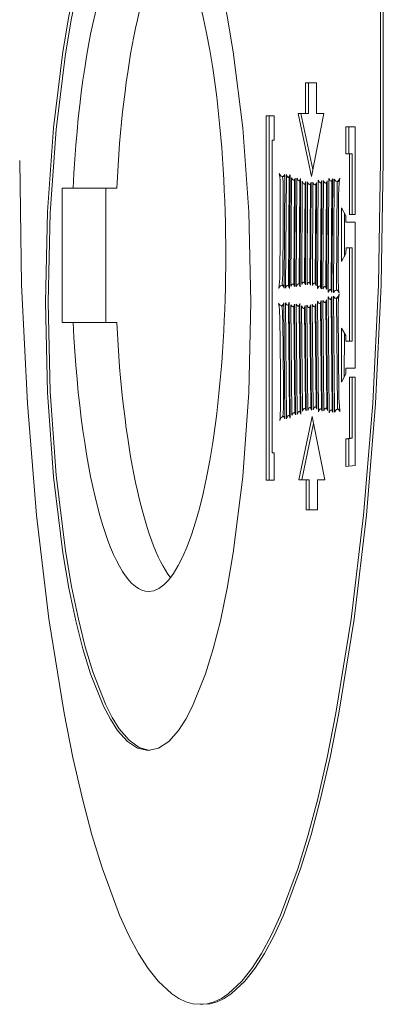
# Model space of a CAD drawing. Header units: millimetres. Extents: x -47038 to 86296, y -75637 to 48966.
# Tile 198 of 256: x -32411 to -32399, y 30366 to 30399. Entities that reach past the tile are written whole.
import ezdxf

# ---------------------------------------------------------------- set-up
doc = ezdxf.new("R2010")
doc.units = ezdxf.units.MM
doc.layers.add('00 - nowa technologia myjni_Nr_pióra__95', color=7, linetype='Continuous', lineweight=20, true_color=0x7c7c7c)
doc.layers.add('XREF', color=8, linetype='Continuous', lineweight=9)

# ---------------------------------------------------------------- blocks, each defined once
blk = doc.blocks.new('parter 2025.10.15')
at = {"layer": '00 - nowa technologia myjni_Nr_pióra__95', "color": 8, "linetype": 'Continuous', "lineweight": 5}
for p, q in [((606.1697, 2495.2202), (606.1697, 2498.3431)), ((606.1795, 2495.2202), (606.1795, 2498.3431)), ((605.9198, 2495.4799), (605.9198, 2495.3774)), ((605.9565, 2495.4799), (605.9198, 2495.4799)), ((605.9294, 2495.4799), (605.9294, 2495.3774)), ((605.9565, 2495.3774), (605.9565, 2495.4799)), ((605.8149, 2495.37), (605.7879, 2495.37)), ((605.7879, 2495.37), (605.7879, 2494.1506)), ((605.7977, 2495.37), (605.7977, 2494.1506)), ((605.8149, 2495.2882), (605.8149, 2495.37)), ((605.9198, 2495.3774), (605.8946, 2495.3774)), ((605.8946, 2495.3774), (605.939, 2495.1662)), ((605.9044, 2495.3774), (605.9436, 2495.19)), ((605.9294, 2495.3774), (605.9198, 2495.3774)), ((605.939, 2495.1662), (605.981, 2495.3774)), ((605.981, 2495.3774), (605.9565, 2495.3774)), ((606.0646, 2495.3328), (606.0548, 2495.3328)), ((606.0855, 2495.3328), (606.0548, 2495.3328)), ((606.0548, 2495.3328), (606.0548, 2495.2425)), ((606.0855, 2495.3328), (606.0646, 2495.3328)), ((606.0646, 2495.3328), (606.0646, 2495.2425)), ((606.0855, 2495.0398), (606.0855, 2495.3328)), ((605.8081, 2494.2421), (605.8081, 2495.2882)), ((605.8081, 2495.2882), (605.8149, 2495.2882)), ((606.0548, 2495.2425), (606.0661, 2495.2428)), ((606.0759, 2495.2428), (606.0661, 2495.2428)), ((606.0661, 2495.2428), (606.0661, 2495.0398)), ((606.0759, 2495.2428), (606.0759, 2495.0398)), ((605.8476, 2494.7933), (605.8499, 2495.1735)), ((605.8554, 2495.1729), (605.8531, 2494.7926)), ((605.8655, 2494.7914), (605.8677, 2495.1717)), ((605.8499, 2495.1662), (605.842, 2495.1662)), ((605.8676, 2495.1637), (605.8618, 2495.1637)), ((605.8651, 2495.1637), (605.8629, 2494.8018)), ((605.8731, 2495.1625), (605.8709, 2494.8)), ((605.8854, 2495.154), (605.8795, 2495.154)), ((605.8828, 2495.154), (605.8807, 2494.8067)), ((605.8833, 2494.7987), (605.8854, 2495.1613)), ((605.8909, 2495.1613), (605.8888, 2494.7981)), ((605.9031, 2495.1521), (605.8972, 2495.1521)), ((605.9007, 2495.1521), (605.8986, 2494.8073)), ((605.9012, 2494.7969), (605.9033, 2495.1601)), ((605.9088, 2495.1509), (605.9067, 2494.8052)), ((605.921, 2495.1412), (605.9152, 2495.1412)), ((605.9184, 2495.1412), (605.9164, 2494.8134)), ((605.919, 2494.8042), (605.921, 2495.1497)), ((605.9265, 2495.1491), (605.9245, 2494.8036)), ((605.9388, 2495.1396), (605.9329, 2495.1396)), ((605.9363, 2495.1396), (605.9343, 2494.8116)), ((605.9367, 2494.8024), (605.9388, 2495.1479)), ((605.9443, 2495.1476), (605.9424, 2494.8018)), ((605.9567, 2495.1384), (605.9509, 2495.1384)), ((605.9541, 2495.1384), (605.9521, 2494.8097)), ((605.9546, 2494.8009), (605.9567, 2495.1466)), ((605.9622, 2495.1546), (605.9601, 2494.7917)), ((605.9744, 2495.1451), (605.9689, 2495.1451)), ((605.972, 2495.1451), (605.9698, 2494.8)), ((605.9724, 2494.7905), (605.9746, 2495.1534)), ((605.98, 2495.1528), (605.9779, 2494.7902)), ((605.9923, 2495.1442), (605.9863, 2495.1442)), ((605.9897, 2495.1442), (605.9877, 2494.7981)), ((605.9903, 2494.789), (605.9924, 2495.1518)), ((605.9979, 2495.1601), (605.9956, 2494.7798)), ((606.0101, 2495.1509), (606.0045, 2495.1509)), ((606.0077, 2495.1509), (606.0054, 2494.7878)), ((606.008, 2494.7786), (606.0103, 2495.1589)), ((606.0158, 2495.1582), (606.0135, 2494.778)), ((606.0254, 2495.15), (606.0232, 2494.7865)), ((606.0328, 2495.15), (606.0243, 2495.15)), ((605.1062, 2495.1277), (605.1428, 2495.1277)), ((605.1062, 2494.6779), (605.1062, 2495.1277)), ((605.2888, 2495.1277), (605.1428, 2495.1277)), ((605.252, 2494.6779), (605.252, 2495.1277)), ((606.0286, 2494.8311), (606.0302, 2495.1033)), ((606.0547, 2495.0346), (606.0397, 2495.0618)), ((606.0397, 2495.0618), (606.0397, 2494.8824)), ((606.0495, 2495.0441), (606.0495, 2494.8992)), ((606.0661, 2495.0398), (606.0855, 2495.0398)), ((606.0547, 2495.0136), (606.0547, 2495.0346)), ((606.0855, 2495.0136), (606.0547, 2495.0136)), ((606.0855, 2494.525), (606.0855, 2495.0136)), ((606.0397, 2494.8824), (606.0548, 2494.9083)), ((606.0548, 2494.9083), (606.055, 2494.9278)), ((606.0646, 2494.9278), (606.055, 2494.9278)), ((606.055, 2494.9278), (606.0663, 2494.9275)), ((606.0646, 2494.9278), (606.076, 2494.9275)), ((606.0663, 2494.9275), (606.0661, 2494.6156)), ((606.076, 2494.9275), (606.0663, 2494.9275)), ((606.076, 2494.9275), (606.0759, 2494.6156)), ((605.8833, 2494.8067), (605.8772, 2494.8067)), ((605.9012, 2494.8073), (605.8951, 2494.8073)), ((605.919, 2494.8134), (605.9128, 2494.8134)), ((605.9369, 2494.8116), (605.9308, 2494.8116)), ((605.9546, 2494.8097), (605.9483, 2494.8097)), ((605.8476, 2494.8024), (605.8398, 2494.8024)), ((605.8655, 2494.8018), (605.8592, 2494.8018)), ((605.9724, 2494.8), (605.9662, 2494.8)), ((605.9903, 2494.7981), (605.9839, 2494.7981)), ((606.008, 2494.7878), (606.0019, 2494.7878)), ((606.0306, 2494.7865), (606.0222, 2494.7865)), ((605.8507, 2494.355), (605.8473, 2494.7432)), ((605.8529, 2494.7438), (605.8561, 2494.3559)), ((605.8685, 2494.3575), (605.8651, 2494.7456)), ((605.8862, 2494.3691), (605.883, 2494.7392)), ((605.8886, 2494.7398), (605.8917, 2494.3697)), ((605.9041, 2494.3712), (605.9009, 2494.7414)), ((605.9575, 2494.3874), (605.9544, 2494.7402)), ((605.9598, 2494.7496), (605.963, 2494.3794)), ((605.9723, 2494.7414), (605.9662, 2494.7414)), ((605.9697, 2494.7414), (605.9727, 2494.3892)), ((605.9753, 2494.381), (605.9721, 2494.7511)), ((605.9776, 2494.7518), (605.9808, 2494.3819)), ((605.99, 2494.7444), (605.9836, 2494.7444)), ((605.9874, 2494.7444), (605.9904, 2494.3913)), ((605.993, 2494.3834), (605.99, 2494.7536)), ((605.9953, 2494.7633), (605.9987, 2494.3752)), ((606.0077, 2494.7554), (606.0016, 2494.7554)), ((606.0052, 2494.7554), (606.0083, 2494.3849)), ((606.011, 2494.377), (606.0077, 2494.7652)), ((606.0132, 2494.7658), (606.0165, 2494.3776)), ((606.0302, 2494.7591), (606.0206, 2494.7591)), ((606.0229, 2494.7591), (606.0261, 2494.3883)), ((605.8481, 2494.7341), (605.8383, 2494.7341)), ((605.8653, 2494.7359), (605.8589, 2494.7359)), ((605.8627, 2494.7359), (605.8659, 2494.3666)), ((605.8708, 2494.7374), (605.874, 2494.3672)), ((605.8832, 2494.7301), (605.8767, 2494.7301)), ((605.8806, 2494.7301), (605.8836, 2494.3758)), ((605.9009, 2494.7322), (605.8944, 2494.7322)), ((605.8984, 2494.7322), (605.9015, 2494.38)), ((605.9065, 2494.7334), (605.9096, 2494.381)), ((605.9189, 2494.7252), (605.9125, 2494.7252)), ((605.9163, 2494.7252), (605.9192, 2494.3904)), ((605.9218, 2494.3825), (605.9187, 2494.7353)), ((605.9244, 2494.7359), (605.9273, 2494.3834)), ((605.9367, 2494.7276), (605.9302, 2494.7276)), ((605.9341, 2494.7276), (605.937, 2494.3929)), ((605.9396, 2494.3849), (605.9366, 2494.7374)), ((605.9421, 2494.7383), (605.9451, 2494.3855)), ((605.9544, 2494.7304), (605.9482, 2494.7304)), ((605.9518, 2494.7304), (605.9547, 2494.3953)), ((606.0309, 2494.435), (606.0284, 2494.7127)), ((605.1428, 2494.6779), (605.1062, 2494.6779)), ((605.2888, 2494.6779), (605.1428, 2494.6779)), ((606.0396, 2494.6584), (606.0394, 2494.4783)), ((606.0547, 2494.634), (606.0396, 2494.6584)), ((606.0493, 2494.6425), (606.0492, 2494.496)), ((606.0547, 2494.6156), (606.0547, 2494.634)), ((606.0661, 2494.6156), (606.0547, 2494.6156)), ((606.0759, 2494.6156), (606.0661, 2494.6156)), ((606.0547, 2494.5058), (606.0547, 2494.525)), ((606.0547, 2494.525), (606.0855, 2494.525)), ((606.0394, 2494.4783), (606.0547, 2494.5058)), ((606.0855, 2494.4951), (606.0661, 2494.4951)), ((606.0661, 2494.4951), (606.0661, 2494.2912)), ((606.0759, 2494.4951), (606.0759, 2494.2912)), ((606.0855, 2494.1994), (606.0855, 2494.4951)), ((605.9039, 2494.38), (605.8983, 2494.38)), ((605.9218, 2494.3904), (605.9158, 2494.3904)), ((605.9396, 2494.3929), (605.934, 2494.3929)), ((605.9573, 2494.3953), (605.9515, 2494.3953)), ((605.9752, 2494.3892), (605.9695, 2494.3892)), ((605.993, 2494.3913), (605.9872, 2494.3913)), ((606.0109, 2494.3849), (606.0052, 2494.3849)), ((606.0336, 2494.3883), (606.0263, 2494.3883)), ((605.8507, 2494.363), (605.8438, 2494.363)), ((605.8684, 2494.3666), (605.8626, 2494.3666)), ((605.8862, 2494.3758), (605.8806, 2494.3758)), ((605.9413, 2494.3633), (605.897, 2494.1518)), ((605.9843, 2494.1518), (605.9413, 2494.3633)), ((605.946, 2494.3398), (605.9067, 2494.1518)), ((606.0661, 2494.2912), (606.0545, 2494.2888)), ((606.0643, 2494.2888), (606.0545, 2494.2888)), ((606.0545, 2494.2888), (606.0545, 2494.1957)), ((606.0759, 2494.2912), (606.0643, 2494.2888)), ((606.0643, 2494.2888), (606.0643, 2494.1969)), ((606.0759, 2494.2912), (606.0661, 2494.2912)), ((605.8151, 2494.2421), (605.8081, 2494.2421)), ((605.8151, 2494.1506), (605.8151, 2494.2421)), ((606.0545, 2494.1957), (606.0855, 2494.1994)), ((605.7879, 2494.1506), (605.8151, 2494.1506)), ((605.897, 2494.1518), (605.9221, 2494.1518)), ((605.9318, 2494.1518), (605.9221, 2494.1518)), ((605.9221, 2494.1518), (605.9221, 2494.0511)), ((605.9318, 2494.1518), (605.9318, 2494.0511)), ((605.9591, 2494.0511), (605.9591, 2494.1518)), ((605.9591, 2494.1518), (605.9843, 2494.1518)), ((605.9221, 2494.0511), (605.9591, 2494.0511)), ((605.5766, 2492.3958), (605.5668, 2492.3958))]:
    blk.add_line(p, q, dxfattribs=at)
for points in [[(605.3932, 2496.2453), (605.3581, 2496.2377), (605.3239, 2496.2151), (605.2911, 2496.1781), (605.2673, 2496.1415), (605.2443, 2496.0976), (605.2011, 2495.9892), (605.1753, 2495.9053), (605.1515, 2495.8116), (605.1286, 2495.7027), (605.1083, 2495.5843), (605.0766, 2495.3291), (605.0566, 2495.0478), (605.0497, 2494.7456)], [(605.3978, 2496.2453), (605.3631, 2496.2355), (605.3294, 2496.2111), (605.2969, 2496.1726), (605.2734, 2496.1354), (605.2508, 2496.0909), (605.2084, 2495.9816), (605.1832, 2495.8986), (605.16, 2495.8064), (605.1373, 2495.6966), (605.117, 2495.5776), (605.0859, 2495.3243), (605.0662, 2495.045), (605.0593, 2494.7456)], [(605.7368, 2494.7456), (605.7298, 2495.0478), (605.7098, 2495.3291), (605.6781, 2495.5843), (605.6578, 2495.7027), (605.6349, 2495.8116), (605.6111, 2495.9053), (605.5853, 2495.9892), (605.5421, 2496.0976), (605.5192, 2496.1415), (605.4954, 2496.1781), (605.4625, 2496.2151), (605.4283, 2496.2377), (605.3932, 2496.2453)], [(604.964, 2495.2202), (604.9705, 2494.8042), (604.9896, 2494.4069), (605.0201, 2494.0325), (605.0615, 2493.6855), (605.1123, 2493.3699), (605.1419, 2493.2219), (605.1736, 2493.084), (605.2055, 2492.9634), (605.2392, 2492.8523), (605.298, 2492.6943), (605.3291, 2492.6262), (605.3612, 2492.5664), (605.3935, 2492.5154), (605.4266, 2492.4736), (605.4722, 2492.4309), (605.4956, 2492.4156), (605.5191, 2492.4046), (605.5429, 2492.3979), (605.5668, 2492.3958)], [(605.5668, 2492.3958), (605.5908, 2492.3979), (605.6146, 2492.4046), (605.6381, 2492.4156), (605.6614, 2492.4309), (605.7071, 2492.4733), (605.7402, 2492.5154), (605.7727, 2492.5661), (605.8047, 2492.6262), (605.8357, 2492.6943), (605.8946, 2492.8523), (605.9282, 2492.9631), (605.9602, 2493.084), (605.9918, 2493.2219), (606.0214, 2493.3699), (606.0724, 2493.6852), (606.1136, 2494.0325), (606.1441, 2494.4069), (606.1632, 2494.8042), (606.1697, 2495.2202)], [(605.5766, 2492.3958), (605.6006, 2492.3979), (605.6244, 2492.4046), (605.6479, 2492.4156), (605.6712, 2492.4309), (605.7168, 2492.4733), (605.7499, 2492.5154), (605.7823, 2492.5661), (605.8143, 2492.6262), (605.8455, 2492.6943), (605.9042, 2492.8523), (605.9379, 2492.9631), (605.9698, 2493.084), (606.0016, 2493.2219), (606.0312, 2493.3699), (606.082, 2493.6852), (606.1233, 2494.0325), (606.1538, 2494.4069), (606.1729, 2494.8042), (606.1795, 2495.2202)], [(605.842, 2495.1662), (605.8383, 2495.1674), (605.836, 2495.1695), (605.8319, 2495.1763)], [(605.8499, 2495.1735), (605.8467, 2495.1686), (605.8449, 2495.1668), (605.842, 2495.1662)], [(605.8618, 2495.1637), (605.8597, 2495.165), (605.8583, 2495.1668), (605.8554, 2495.1729)], [(605.8677, 2495.1717), (605.8651, 2495.1662), (605.8638, 2495.165), (605.8624, 2495.164)], [(605.8795, 2495.154), (605.8774, 2495.1552), (605.876, 2495.1564), (605.8731, 2495.1625)], [(605.8854, 2495.1613), (605.8828, 2495.1564), (605.8815, 2495.1549), (605.8801, 2495.154)], [(605.8972, 2495.1521), (605.8952, 2495.1534), (605.8938, 2495.1552), (605.8909, 2495.1613)], [(605.9033, 2495.1601), (605.9005, 2495.1546), (605.8993, 2495.1534), (605.898, 2495.1524)], [(605.9152, 2495.1412), (605.9131, 2495.1424), (605.9115, 2495.1442), (605.9088, 2495.1509)], [(605.921, 2495.1497), (605.9184, 2495.1439), (605.917, 2495.1421), (605.9158, 2495.1412)], [(605.9329, 2495.1396), (605.9308, 2495.1409), (605.9294, 2495.1424), (605.9265, 2495.1491)], [(605.9388, 2495.1479), (605.9361, 2495.1424), (605.9349, 2495.1405), (605.9335, 2495.1399)], [(605.9509, 2495.1384), (605.9488, 2495.1393), (605.9472, 2495.1412), (605.9443, 2495.1476)], [(605.9567, 2495.1466), (605.9541, 2495.1409), (605.9527, 2495.1393), (605.9515, 2495.1384)], [(605.9689, 2495.1451), (605.9668, 2495.146), (605.9652, 2495.1482), (605.9622, 2495.1546)], [(605.9746, 2495.1534), (605.9721, 2495.1476), (605.9707, 2495.146), (605.9695, 2495.1454)], [(605.9863, 2495.1442), (605.9843, 2495.1454), (605.9828, 2495.147), (605.98, 2495.1528)], [(605.9924, 2495.1518), (605.9897, 2495.1466), (605.9884, 2495.1451), (605.9871, 2495.1442)], [(606.0045, 2495.1509), (606.0022, 2495.1518), (606.0008, 2495.154), (605.9979, 2495.1601)], [(606.0103, 2495.1589), (606.0077, 2495.1534), (606.0063, 2495.1515), (606.0051, 2495.1509)], [(606.0243, 2495.15), (606.0211, 2495.1509), (606.0193, 2495.1524), (606.0158, 2495.1582)], [(606.0342, 2495.1607), (606.0302, 2495.1534), (606.0278, 2495.1515), (606.0243, 2495.15)], [(605.8709, 2494.8), (605.8738, 2494.8049), (605.8752, 2494.8061), (605.8764, 2494.8067)], [(605.8772, 2494.8067), (605.8793, 2494.8058), (605.8807, 2494.8042), (605.8833, 2494.7987)], [(605.8888, 2494.7981), (605.8917, 2494.8042), (605.8931, 2494.8061), (605.8944, 2494.807)], [(605.8951, 2494.8073), (605.8972, 2494.8061), (605.8984, 2494.8042), (605.9012, 2494.7969)], [(605.9067, 2494.8052), (605.9094, 2494.8106), (605.9106, 2494.8122), (605.912, 2494.8134)], [(605.9128, 2494.8134), (605.9147, 2494.8122), (605.9161, 2494.8103), (605.919, 2494.8042)], [(605.9245, 2494.8036), (605.9274, 2494.8091), (605.9288, 2494.8106), (605.93, 2494.8116)], [(605.9308, 2494.8116), (605.9329, 2494.8103), (605.9341, 2494.8088), (605.9367, 2494.8024)], [(605.9424, 2494.8018), (605.945, 2494.8076), (605.9463, 2494.8091), (605.9477, 2494.8097)], [(605.9483, 2494.8097), (605.9504, 2494.8091), (605.9518, 2494.8073), (605.9546, 2494.8009)], [(605.8301, 2494.792), (605.834, 2494.7987), (605.8362, 2494.8009), (605.8386, 2494.8021), (605.8398, 2494.8024)], [(605.8398, 2494.8024), (605.8426, 2494.8012), (605.8444, 2494.7994), (605.8476, 2494.7933)], [(605.8531, 2494.7926), (605.8558, 2494.7991), (605.8572, 2494.8006), (605.8584, 2494.8015)], [(605.8592, 2494.8018), (605.8612, 2494.8006), (605.8627, 2494.7987), (605.8655, 2494.7914)], [(605.9601, 2494.7917), (605.963, 2494.7975), (605.9643, 2494.7991), (605.9656, 2494.7994)], [(605.9662, 2494.8), (605.9683, 2494.7987), (605.9698, 2494.7966), (605.9724, 2494.7905)], [(605.9779, 2494.7902), (605.9805, 2494.7957), (605.9819, 2494.7972), (605.9833, 2494.7981)], [(605.9839, 2494.7981), (605.986, 2494.7969), (605.9874, 2494.7951), (605.9903, 2494.789)], [(605.9956, 2494.7798), (605.9985, 2494.7853), (605.9999, 2494.7868), (606.0013, 2494.7878)], [(606.0019, 2494.7878), (606.004, 2494.7865), (606.0054, 2494.7847), (606.008, 2494.7786)], [(606.0135, 2494.778), (606.017, 2494.7838), (606.019, 2494.7853), (606.0222, 2494.7865)], [(606.0222, 2494.7865), (606.0255, 2494.7853), (606.0277, 2494.7835), (606.0316, 2494.7759)], [(605.0497, 2494.7456), (605.0566, 2494.4435), (605.0766, 2494.1615), (605.1083, 2493.9067), (605.1286, 2493.7886), (605.1515, 2493.6794), (605.1753, 2493.5854), (605.2011, 2493.5018), (605.2443, 2493.3937), (605.2673, 2493.3498), (605.2911, 2493.3128), (605.3239, 2493.2759), (605.3581, 2493.2533), (605.3932, 2493.2454)], [(605.0593, 2494.7456), (605.0662, 2494.446), (605.0859, 2494.1667), (605.117, 2493.9137), (605.1373, 2493.7944), (605.16, 2493.6849), (605.1832, 2493.5924), (605.2084, 2493.5091), (605.2508, 2493.4001), (605.2734, 2493.3559), (605.2969, 2493.3183), (605.3294, 2493.2802), (605.363, 2493.2555), (605.3976, 2493.2457)], [(605.3932, 2493.2454), (605.4283, 2493.2533), (605.4625, 2493.2759), (605.4953, 2493.3128), (605.5192, 2493.3498), (605.5421, 2493.3937), (605.5853, 2493.5018), (605.6111, 2493.5854), (605.6349, 2493.6794), (605.6578, 2493.7886), (605.6781, 2493.9067), (605.7098, 2494.1615), (605.7298, 2494.4435), (605.7368, 2494.7456)], [(605.8383, 2494.7341), (605.8351, 2494.7347), (605.8331, 2494.7365), (605.8294, 2494.742)], [(605.8473, 2494.7432), (605.8438, 2494.7365), (605.8416, 2494.735), (605.8383, 2494.7341)], [(605.8589, 2494.7359), (605.8569, 2494.7368), (605.8555, 2494.7383), (605.8529, 2494.7438)], [(605.8651, 2494.7456), (605.8624, 2494.7389), (605.861, 2494.7371), (605.8597, 2494.7359)], [(605.883, 2494.7392), (605.8803, 2494.7328), (605.8789, 2494.731), (605.8774, 2494.7301)], [(605.8944, 2494.7322), (605.8926, 2494.7331), (605.8912, 2494.7347), (605.8886, 2494.7398)], [(605.9009, 2494.7414), (605.8981, 2494.7353), (605.8966, 2494.7334), (605.8952, 2494.7325)], [(605.9544, 2494.7402), (605.9517, 2494.7334), (605.9503, 2494.7316), (605.9489, 2494.7307)], [(605.9662, 2494.7414), (605.964, 2494.7423), (605.9627, 2494.7438), (605.9598, 2494.7496)], [(605.9721, 2494.7511), (605.9695, 2494.7444), (605.9683, 2494.7423), (605.9668, 2494.7414)], [(605.9836, 2494.7444), (605.9816, 2494.7453), (605.9802, 2494.7469), (605.9776, 2494.7518)], [(605.99, 2494.7536), (605.9871, 2494.7475), (605.9857, 2494.7456), (605.9843, 2494.7447)], [(606.0016, 2494.7554), (605.9994, 2494.7563), (605.9981, 2494.7579), (605.9953, 2494.7633)], [(606.0077, 2494.7652), (606.0049, 2494.7585), (606.0035, 2494.7563), (606.0022, 2494.7554)], [(606.0206, 2494.7591), (606.0179, 2494.7597), (606.0162, 2494.7609), (606.0132, 2494.7658)], [(606.0316, 2494.7719), (606.0272, 2494.7633), (606.0246, 2494.7603), (606.022, 2494.7591), (606.0206, 2494.7591)], [(605.8767, 2494.7301), (605.8748, 2494.731), (605.8734, 2494.7322), (605.8708, 2494.7374)], [(605.9125, 2494.7252), (605.9105, 2494.7261), (605.9092, 2494.7276), (605.9065, 2494.7334)], [(605.9187, 2494.7353), (605.916, 2494.7283), (605.9146, 2494.7261), (605.9132, 2494.7255)], [(605.9302, 2494.7276), (605.9283, 2494.7286), (605.9269, 2494.7304), (605.9244, 2494.7359)], [(605.9366, 2494.7374), (605.9338, 2494.7307), (605.9323, 2494.7286), (605.9309, 2494.7276)], [(605.9482, 2494.7304), (605.9462, 2494.7316), (605.9448, 2494.7328), (605.9421, 2494.7383)], [(605.8917, 2494.3697), (605.8948, 2494.377), (605.8961, 2494.3791), (605.8976, 2494.38)], [(605.8983, 2494.38), (605.9002, 2494.3794), (605.9015, 2494.3776), (605.9041, 2494.3712)], [(605.9096, 2494.381), (605.9123, 2494.3877), (605.9137, 2494.3892), (605.9152, 2494.3904)], [(605.9158, 2494.3904), (605.9178, 2494.3898), (605.9192, 2494.388), (605.9218, 2494.3825)], [(605.9273, 2494.3834), (605.9303, 2494.3898), (605.9317, 2494.3919), (605.9332, 2494.3929)], [(605.934, 2494.3929), (605.9358, 2494.3923), (605.9372, 2494.3904), (605.9396, 2494.3849)], [(605.9451, 2494.3855), (605.9479, 2494.3923), (605.9494, 2494.3941), (605.9507, 2494.3953)], [(605.9515, 2494.3953), (605.9535, 2494.3947), (605.9547, 2494.3929), (605.9575, 2494.3874)], [(605.963, 2494.3794), (605.966, 2494.3862), (605.9674, 2494.388), (605.9688, 2494.3889)], [(605.9695, 2494.3892), (605.9715, 2494.388), (605.9727, 2494.3865), (605.9753, 2494.381)], [(605.9808, 2494.3819), (605.9836, 2494.3886), (605.9851, 2494.3904), (605.9865, 2494.3913)], [(605.9872, 2494.3913), (605.9892, 2494.3904), (605.9904, 2494.3892), (605.993, 2494.3834)], [(605.9987, 2494.3752), (606.0017, 2494.3819), (606.0031, 2494.384), (606.0046, 2494.3849)], [(606.0052, 2494.3849), (606.0072, 2494.3843), (606.0086, 2494.3825), (606.011, 2494.377)], [(606.0165, 2494.3776), (606.0205, 2494.3849), (606.0226, 2494.3871), (606.0263, 2494.3883)], [(606.0263, 2494.3883), (606.0292, 2494.3874), (606.0312, 2494.3855), (606.0347, 2494.3794)], [(605.8331, 2494.3501), (605.8374, 2494.3584), (605.8398, 2494.3611), (605.8424, 2494.3627), (605.8438, 2494.363)], [(605.8438, 2494.363), (605.8462, 2494.362), (605.8478, 2494.3605), (605.8507, 2494.355)], [(605.8561, 2494.3559), (605.859, 2494.3633), (605.8604, 2494.3654), (605.8618, 2494.3663)], [(605.8626, 2494.3666), (605.8645, 2494.3654), (605.8658, 2494.3639), (605.8685, 2494.3575)], [(605.874, 2494.3672), (605.8769, 2494.3733), (605.8784, 2494.3752), (605.8799, 2494.3758)], [(605.8806, 2494.3758), (605.8825, 2494.3752), (605.8838, 2494.3739), (605.8862, 2494.3691)]]:
    blk.add_lwpolyline(points, dxfattribs=at)
for centre, radius, start, end in [((605.5064, 2495.1293), 0.3289, 0.5462, 8.2218), ((605.5417, 2495.1308), 0.3032, 0.3254, 6.7522), ((606.4781, 2495.1009), 0.4479, 172.3376, 179.6786), ((590.928, 2495.0746), 14.9073, 359.08522, 0.22227), ((590.9378, 2495.0746), 14.9073, 359.08522, 0.22227), ((605.5243, 2494.8378), 0.3091, 351.501, 359.794), ((605.5032, 2494.839), 0.34, 353.7565, 359.529), ((606.5335, 2494.8311), 0.5049, 179.9908, 186.2593), ((606.5138, 2494.717), 0.4854, 173.4544, 180.4568), ((605.5078, 2494.6904), 0.3256, 1.3162, 9.0903), ((605.5368, 2494.6919), 0.3063, 1.1443, 7.8966), ((590.3131, 2494.4145), 15.5228, 359.93183, 1.04582), ((590.3229, 2494.4145), 15.5228, 359.93183, 1.04582), ((606.5355, 2494.442), 0.5046, 180.7733, 187.0891), ((605.5002, 2494.3929), 0.3357, 352.6563, 0.5583), ((605.4731, 2494.3941), 0.3724, 355.1773, 0.2921)]:
    blk.add_arc(centre, radius, start, end, dxfattribs=at)
for centre, start_param, end_param in [((605.3952, 2494.9028), 3.141637, 4.511031), ((605.3952, 2494.9028), 6.283141, 9.424822), ((605.5412, 2494.9028), 3.428674, 4.511031), ((605.3952, 2494.9028), 4.913747, 6.283141), ((605.5412, 2494.9028), 4.913747, 5.996104)]:
    blk.add_ellipse(centre, major_axis=(0, -1.125), ratio=0.229047, start_param=start_param, end_param=end_param, dxfattribs=at)

msp = doc.modelspace()

# ---------------------------------------------------------------- block references
at = {"layer": 'XREF', "xscale": 10, "yscale": 10, "zscale": 10}
msp.add_blockref('parter 2025.10.15', (-38460.61, 5442.285), dxfattribs=at)

doc.saveas('drawing.dxf')
